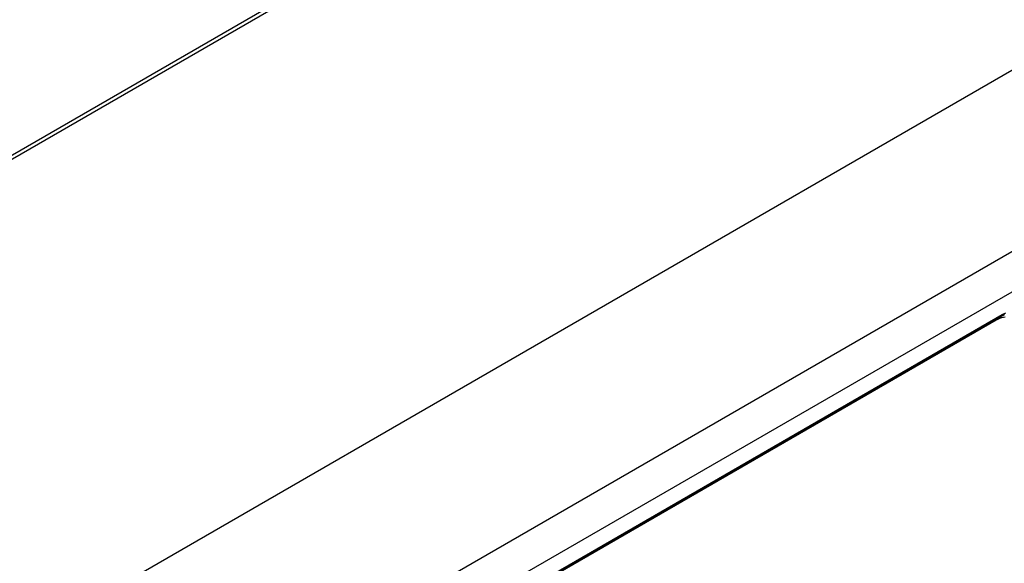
# Model space of a CAD drawing. Header units: inches. Extents: x 0 to 34, y 0 to 22.
# Tile 115 of 139: x 24.641 to 25.832, y 17.254 to 17.912. Entities that reach past the tile are written whole.
import ezdxf

# ---------------------------------------------------------------- set-up
doc = ezdxf.new("R2010")
doc.units = ezdxf.units.IN
doc.header["$LTSCALE"] = 1.87
doc.header["$MEASUREMENT"] = 0
doc.layers.get('0').update_dxf_attribs({"linetype": 'CONTINUOUS'})
doc.layers.add('02___PRT_ALL_AXES', color=7, linetype='CONTINUOUS')

msp = doc.modelspace()

# ---------------------------------------------------------------- linework, layer by layer
at = {"color": 7, "linetype": 'CONTINUOUS'}
for p, q in [((30.6696, 21.2337), (23.2341, 16.9405)), ((30.6769, 21.2331), (23.2414, 16.9399)), ((31.2065, 20.9483), (24.5431, 17.1009)), ((25.8705, 17.6484), (24.7447, 16.9983)), ((25.8916, 17.6118), (24.7657, 16.9617)), ((25.8289, 17.555), (25.8333, 17.5573)), ((24.766, 16.9396), (25.8279, 17.5528)), ((24.767, 16.9419), (25.8289, 17.555))]:
    msp.add_line(p, q, dxfattribs=at)
for centre, radius, start, end in [((25.8509, 17.5129), 0.046, 117.5537, 120.0178), ((25.8491, 17.5165), 0.042, 114.6228, 117.5618)]:
    msp.add_arc(centre, radius, start, end, dxfattribs=at)
msp.add_open_spline([(25.8289, 17.555), (25.8289, 17.5545), (25.8288, 17.5537), (25.8282, 17.553), (25.8279, 17.5528)], degree=3, knots=[0, 0, 0, 0, 0.550763, 1, 1, 1, 1], dxfattribs=at)
at = {"layer": '02___PRT_ALL_AXES', "color": 7, "linetype": 'CONTINUOUS'}
for p, q in [((25.8219, 17.5484), (24.7645, 16.9378)), ((25.8219, 17.5484), (25.8211, 17.5488)), ((25.8325, 17.5521), (25.8287, 17.5513))]:
    msp.add_line(p, q, dxfattribs=at)
msp.add_open_spline([(25.8287, 17.5513), (25.8282, 17.5512), (25.8258, 17.5504), (25.8235, 17.5493), (25.8219, 17.5484)], degree=3, knots=[0, 0, 0, 0, 0.238116, 1, 1, 1, 1], dxfattribs=at)

doc.saveas('drawing.dxf')
